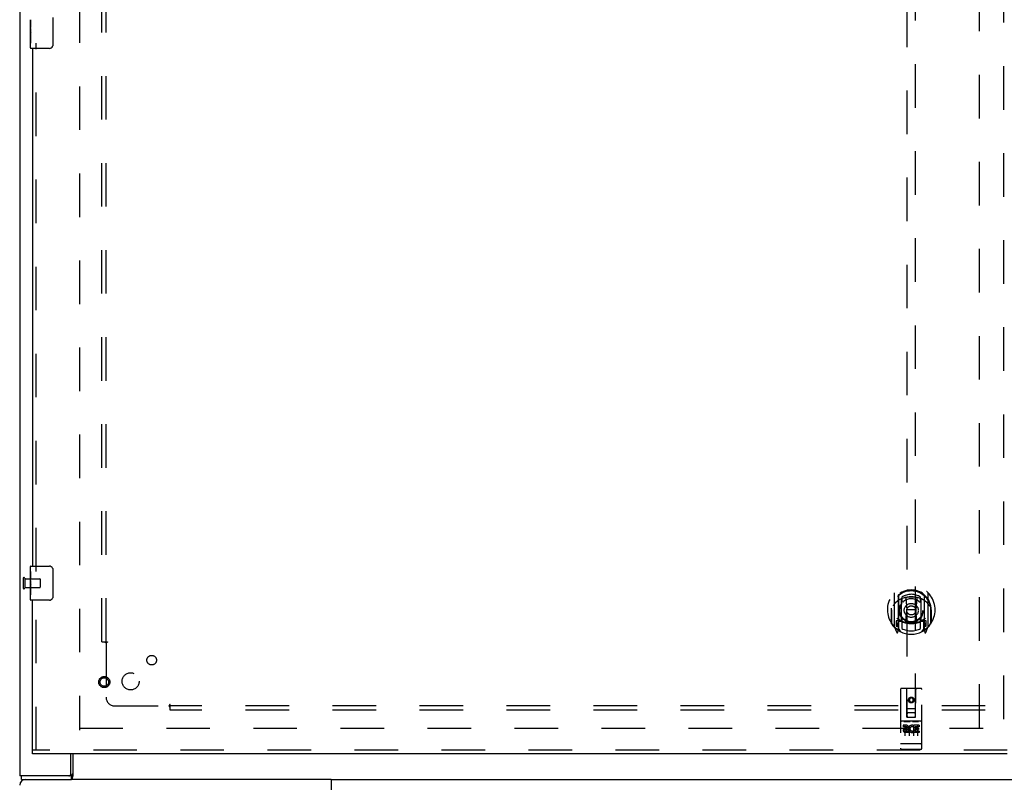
# Model space of a CAD drawing. Header units: inches. Extents: x 0 to 232, y 0 to 150.
# Tile 7 of 30: x 42 to 71, y 53 to 76. Entities that reach past the tile are written whole.
import ezdxf

# ---------------------------------------------------------------- set-up
doc = ezdxf.new("R2010")
doc.units = ezdxf.units.IN
doc.header["$LTSCALE"] = 12.750417
doc.header["$MEASUREMENT"] = 0
doc.linetypes.add('HIDDEN', pattern=[0.2, 0.1, -0.1])
doc.layers.get('0').update_dxf_attribs({"linetype": 'CONTINUOUS'})
for name, color, linetype in [('DEFAULT_2', 8, 'HIDDEN'), ('SECONDARY_OR_LEFT_DOOR_ASSEMBLY', 7, 'CONTINUOUS'), ('SUBPANEL', 7, 'CONTINUOUS')]:
    doc.layers.add(name, color=color, linetype=linetype)

msp = doc.modelspace()

# ---------------------------------------------------------------- linework, layer by layer
at = {"color": 3, "linetype": 'Continuous'}
for p, q in [((42.01, 113.152), (42.01, 53.36)), ((43.509, 53.422), (43.509, 54.006)), ((43.517, 53.36), (42.01, 53.36)), ((51.133, 53.256), (43.532, 53.256)), ((51.133, 53.256), (51.133, 52.916))]:
    msp.add_line(p, q, dxfattribs=at)
at = {"color": 7, "linetype": 'Continuous'}
for p, q in [((43.562, 54.006), (43.562, 53.353)), ((42.062, 53.256), (42.062, 53.36)), ((42.062, 53.256), (43.532, 53.256)), ((43.517, 53.36), (43.517, 53.256)), ((51.133, 53.256), (93.886, 53.256))]:
    msp.add_line(p, q, dxfattribs=at)
at = {"color": 3, "linetype": 'Continuous'}
for points in [[(43.535, 53.384), (43.533, 53.379), (43.531, 53.376), (43.53, 53.373), (43.529, 53.371), (43.528, 53.369), (43.527, 53.367), (43.525, 53.365), (43.524, 53.363), (43.522, 53.362), (43.521, 53.361), (43.519, 53.36), (43.518, 53.36), (43.517, 53.36)], [(43.562, 53.416), (43.56, 53.415), (43.558, 53.415), (43.556, 53.414), (43.554, 53.413), (43.552, 53.411), (43.549, 53.41), (43.547, 53.408), (43.546, 53.406), (43.544, 53.403), (43.543, 53.401), (43.541, 53.399), (43.54, 53.396), (43.538, 53.393), (43.537, 53.39), (43.536, 53.387), (43.535, 53.384)]]:
    msp.add_lwpolyline(points, dxfattribs=at)
at = {"color": 7, "linetype": 'Continuous'}
for points in [[(43.55, 53.317), (43.548, 53.307), (43.547, 53.301), (43.546, 53.296), (43.544, 53.291), (43.543, 53.287), (43.541, 53.282), (43.54, 53.278), (43.538, 53.274), (43.537, 53.27), (43.535, 53.267), (43.533, 53.264), (43.531, 53.262), (43.528, 53.26), (43.526, 53.258), (43.523, 53.257), (43.521, 53.256), (43.519, 53.256), (43.517, 53.256)], [(43.562, 53.353), (43.561, 53.351), (43.559, 53.348), (43.558, 53.345), (43.557, 53.341), (43.555, 53.336), (43.554, 53.332), (43.553, 53.327), (43.552, 53.322), (43.55, 53.317)]]:
    msp.add_lwpolyline(points, dxfattribs=at)
at = {"color": 3, "linetype": 'Continuous'}
for centre, radius, start, end in [((43.447, 53.422), 0.0625, 270, 360), ((42.176, 53.089), 0.167, 90, 180)]:
    msp.add_arc(centre, radius, start, end, dxfattribs=at)
at = {"layer": 'DEFAULT_2', "color": 8, "linetype": 'HIDDEN'}
for p, q in [((43.76, 111.808), (43.76, 54.704)), ((70.135, 54.771), (70.135, 111.741)), ((42.114, 59.148), (42.114, 58.864)), ((42.157, 59.148), (42.157, 58.864)), ((42.157, 59.13), (42.604, 59.13)), ((42.157, 58.882), (42.604, 58.882)), ((42.614, 59.12), (42.614, 58.892)), ((43.76, 54.756), (70.239, 54.756))]:
    msp.add_line(p, q, dxfattribs=at)
for centre, radius, start, end in [((42.135, 59.148), 0.0215, 0, 180), ((42.135, 58.864), 0.0215, 180, 360), ((42.604, 59.12), 0.01, 0, 90), ((42.604, 58.892), 0.01, 270, 360)]:
    msp.add_arc(centre, radius, start, end, dxfattribs=at)
at = {"layer": 'SECONDARY_OR_LEFT_DOOR_ASSEMBLY', "color": 8, "linetype": 'HIDDEN'}
for p, q in [((70.843, 112.402), (70.843, 54.11)), ((68.01, 81.085), (68.01, 55.083)), ((68.26, 55.083), (68.26, 81.085)), ((42.489, 59.351), (42.489, 74.828)), ((42.489, 54.11), (42.489, 58.661)), ((67.635, 58.711), (67.635, 57.744)), ((67.752, 58.657), (67.752, 57.641)), ((67.76, 58.633), (67.76, 57.629)), ((67.86, 58.593), (67.86, 58.49)), ((68.41, 58.49), (68.41, 58.593)), ((68.51, 58.633), (68.51, 57.629)), ((68.517, 58.657), (68.517, 57.641)), ((68.635, 57.744), (68.635, 58.711)), ((67.852, 57.909), (67.852, 58.541)), ((67.972, 58.567), (68.002, 58.227)), ((68.297, 58.567), (68.267, 58.227)), ((68.417, 58.541), (68.417, 57.909)), ((67.552, 58.227), (67.567, 58.227)), ((67.552, 58.227), (67.552, 57.839)), ((67.56, 58.274), (67.56, 58.277)), ((67.56, 57.817), (67.56, 58.274)), ((67.972, 57.883), (68.002, 58.227)), ((68.267, 58.227), (68.002, 58.227)), ((68.298, 57.883), (68.267, 58.227)), ((68.717, 58.227), (68.702, 58.227)), ((68.71, 58.274), (68.709, 58.277)), ((68.71, 57.817), (68.71, 58.274)), ((68.717, 58.227), (68.717, 57.839)), ((67.639, 57.733), (67.709, 57.558)), ((67.752, 57.898), (67.692, 57.898)), ((67.692, 57.898), (67.692, 57.748)), ((67.692, 57.748), (67.76, 57.748)), ((67.73, 57.802), (67.7, 57.756)), ((67.762, 57.862), (67.762, 57.654)), ((67.852, 57.9), (67.78, 57.9)), ((67.848, 57.882), (67.782, 57.882)), ((67.86, 57.929), (67.86, 57.676)), ((68.41, 57.676), (68.41, 57.929)), ((68.49, 57.9), (68.417, 57.9)), ((68.487, 57.882), (68.421, 57.882)), ((68.507, 57.654), (68.507, 57.862)), ((68.51, 57.748), (68.577, 57.748)), ((68.577, 57.898), (68.517, 57.898)), ((68.569, 57.756), (68.539, 57.802)), ((68.56, 57.558), (68.63, 57.733)), ((68.577, 57.748), (68.577, 57.898)), ((67.731, 57.638), (67.735, 57.635)), ((67.738, 57.561), (67.752, 57.641)), ((67.83, 57.579), (67.76, 57.688)), ((68.51, 57.688), (68.44, 57.579)), ((68.517, 57.641), (68.531, 57.561)), ((68.538, 57.637), (68.538, 57.638)), ((68.538, 57.638), (68.539, 57.638)), ((68.538, 57.638), (68.539, 57.638)), ((67.822, 55.893), (67.822, 54.168)), ((68.417, 55.923), (67.852, 55.923)), ((68.008, 55.083), (68.005, 55.893)), ((68.261, 55.083), (68.265, 55.893)), ((68.447, 54.168), (68.447, 55.893)), ((68.135, 55.656), (68.072, 55.62)), ((68.072, 55.62), (68.082, 55.614)), ((68.072, 55.62), (68.072, 55.548)), ((68.072, 55.548), (68.082, 55.553)), ((68.072, 55.548), (68.135, 55.512)), ((68.135, 55.644), (68.082, 55.614)), ((68.082, 55.614), (68.082, 55.553)), ((68.082, 55.553), (68.135, 55.523)), ((68.197, 55.62), (68.135, 55.656)), ((68.135, 55.656), (68.135, 55.644)), ((68.187, 55.614), (68.135, 55.644)), ((68.135, 55.523), (68.187, 55.553)), ((68.135, 55.512), (68.197, 55.548)), ((68.135, 55.512), (68.135, 55.523)), ((68.197, 55.62), (68.187, 55.614)), ((68.187, 55.553), (68.187, 55.614)), ((68.197, 55.548), (68.187, 55.553)), ((68.197, 55.548), (68.197, 55.62)), ((68.007, 55.333), (68.262, 55.333)), ((68.22, 55.208), (68.05, 55.208)), ((68.417, 54.966), (67.852, 54.966)), ((67.99, 54.844), (67.898, 54.844)), ((67.898, 54.844), (67.898, 54.802)), ((67.923, 54.95), (68.096, 54.95)), ((67.947, 54.836), (67.947, 54.53)), ((68.008, 55.083), (68.01, 55.083)), ((68.01, 55.083), (68.26, 55.083)), ((68.072, 54.836), (68.072, 54.53)), ((68.173, 54.95), (68.346, 54.95)), ((68.197, 54.836), (68.197, 54.53)), ((68.207, 54.834), (68.21, 54.832)), ((68.366, 54.844), (68.21, 54.844)), ((68.21, 54.844), (68.21, 54.832)), ((68.26, 55.083), (68.261, 55.083)), ((68.322, 54.836), (68.322, 54.53)), ((68.366, 54.844), (68.366, 54.802)), ((67.99, 54.802), (67.898, 54.802)), ((67.994, 54.759), (67.948, 54.759)), ((67.99, 54.718), (67.962, 54.718)), ((68.054, 54.674), (67.962, 54.674)), ((68.054, 54.631), (67.962, 54.631)), ((68.054, 54.674), (68.054, 54.631)), ((68.186, 54.679), (68.203, 54.64)), ((68.21, 54.809), (68.197, 54.79)), ((68.21, 54.809), (68.21, 54.631)), ((68.366, 54.631), (68.21, 54.631)), ((68.366, 54.802), (68.253, 54.802)), ((68.253, 54.802), (68.253, 54.759)), ((68.345, 54.759), (68.253, 54.759)), ((68.345, 54.716), (68.253, 54.716)), ((68.253, 54.716), (68.253, 54.674)), ((68.366, 54.674), (68.253, 54.674)), ((68.345, 54.759), (68.345, 54.716)), ((68.366, 54.674), (68.366, 54.631)), ((67.84, 54.297), (67.839, 54.297)), ((67.841, 54.297), (67.84, 54.297)), ((67.842, 54.297), (67.841, 54.297)), ((67.841, 54.297), (67.841, 54.297)), ((67.843, 54.297), (67.842, 54.297)), ((67.844, 54.297), (67.843, 54.297)), ((67.845, 54.297), (67.844, 54.297)), ((67.846, 54.297), (67.845, 54.297)), ((67.845, 54.297), (67.845, 54.297)), ((67.847, 54.297), (67.846, 54.297)), ((67.848, 54.297), (67.847, 54.297)), ((67.849, 54.297), (67.848, 54.297)), ((67.85, 54.296), (67.849, 54.297)), ((67.851, 54.296), (67.85, 54.296)), ((67.85, 54.296), (67.85, 54.296)), ((67.852, 54.296), (67.851, 54.296)), ((68.418, 54.296), (67.852, 54.296)), ((68.418, 54.296), (68.419, 54.296)), ((68.418, 54.296), (68.418, 54.296)), ((68.419, 54.296), (68.42, 54.296)), ((68.42, 54.296), (68.421, 54.297)), ((68.421, 54.297), (68.422, 54.297)), ((68.422, 54.297), (68.423, 54.297)), ((68.423, 54.297), (68.424, 54.297)), ((68.423, 54.297), (68.423, 54.297)), ((68.424, 54.297), (68.425, 54.297)), ((68.425, 54.297), (68.426, 54.297)), ((68.426, 54.297), (68.427, 54.297)), ((68.427, 54.297), (68.428, 54.297)), ((68.427, 54.297), (68.427, 54.297)), ((68.428, 54.297), (68.429, 54.297)), ((68.429, 54.297), (68.43, 54.297)), ((68.43, 54.297), (68.431, 54.297)), ((68.43, 54.297), (68.43, 54.297)), ((70.947, 54.11), (42.385, 54.11)), ((68.417, 54.138), (67.852, 54.138))]:
    msp.add_line(p, q, dxfattribs=at)
at = {"layer": 'SECONDARY_OR_LEFT_DOOR_ASSEMBLY', "color": 7, "linetype": 'Continuous'}
for p, q in [((42.325, 75.254), (42.325, 75.511)), ((42.33, 75.456), (42.325, 75.456)), ((42.332, 75.288), (42.332, 75.424)), ((42.98, 75.573), (42.98, 74.773)), ((42.325, 75.288), (42.332, 75.288)), ((42.325, 74.688), (42.325, 75.251)), ((42.326, 75.225), (42.325, 75.225)), ((42.325, 75.093), (42.331, 75.093)), ((42.325, 75.057), (42.332, 75.057)), ((42.326, 75.227), (42.328, 75.205)), ((42.332, 74.827), (42.332, 75.057)), ((42.325, 74.994), (42.332, 74.994)), ((42.325, 74.827), (42.332, 74.827)), ((42.88, 74.673), (42.34, 74.673)), ((42.325, 59.345), (42.325, 59.491)), ((42.34, 59.506), (42.88, 59.506)), ((42.325, 59.088), (42.325, 59.344)), ((42.33, 59.289), (42.325, 59.289)), ((42.332, 59.121), (42.332, 59.257)), ((42.98, 59.406), (42.98, 58.606)), ((42.325, 59.121), (42.332, 59.121)), ((42.325, 58.521), (42.325, 59.085)), ((42.326, 59.058), (42.325, 59.058)), ((42.325, 58.927), (42.331, 58.927)), ((42.325, 58.891), (42.332, 58.891)), ((42.326, 59.06), (42.328, 59.038)), ((42.332, 58.66), (42.332, 58.891)), ((42.325, 58.828), (42.332, 58.828)), ((42.325, 58.66), (42.332, 58.66)), ((42.88, 58.506), (42.34, 58.506)), ((42.385, 54.006), (42.385, 54.11))]:
    msp.add_line(p, q, dxfattribs=at)
at = {"layer": 'SECONDARY_OR_LEFT_DOOR_ASSEMBLY', "color": 3, "linetype": 'Continuous'}
for p, q in [((42.385, 74.673), (42.385, 59.506)), ((42.385, 54.11), (42.385, 58.506)), ((70.947, 54.006), (42.385, 54.006))]:
    msp.add_line(p, q, dxfattribs=at)
at = {"layer": 'SECONDARY_OR_LEFT_DOOR_ASSEMBLY', "color": 7, "linetype": 'Continuous'}
for points in [[(42.325, 75.512), (42.325, 75.508), (42.325, 75.504), (42.326, 75.498), (42.327, 75.485)], [(42.327, 75.485), (42.328, 75.477), (42.329, 75.469), (42.33, 75.461)], [(42.33, 75.461), (42.331, 75.452), (42.331, 75.443), (42.331, 75.433), (42.332, 75.424)], [(42.325, 75.254), (42.325, 75.246), (42.325, 75.237), (42.326, 75.227)], [(42.328, 75.205), (42.329, 75.193), (42.33, 75.181), (42.33, 75.169), (42.331, 75.156), (42.331, 75.143), (42.332, 75.131), (42.331, 75.118), (42.331, 75.105), (42.33, 75.092), (42.33, 75.08), (42.329, 75.068)], [(42.98, 74.773), (42.979, 74.766), (42.979, 74.76), (42.978, 74.754), (42.976, 74.748), (42.975, 74.742), (42.973, 74.736)], [(42.973, 59.442), (42.975, 59.436), (42.976, 59.431), (42.978, 59.425), (42.979, 59.418), (42.979, 59.412), (42.98, 59.406)], [(42.325, 59.345), (42.325, 59.342), (42.325, 59.337), (42.326, 59.332), (42.327, 59.318)], [(42.327, 59.318), (42.328, 59.311), (42.329, 59.303), (42.33, 59.294)], [(42.33, 59.294), (42.331, 59.285), (42.331, 59.276), (42.331, 59.267), (42.332, 59.257)], [(42.325, 59.088), (42.325, 59.079), (42.325, 59.07), (42.326, 59.06)], [(42.328, 59.038), (42.329, 59.027), (42.33, 59.015), (42.33, 59.002), (42.331, 58.99), (42.331, 58.977), (42.332, 58.964), (42.331, 58.951), (42.331, 58.938), (42.33, 58.926), (42.33, 58.914), (42.329, 58.902)], [(42.98, 58.606), (42.979, 58.6), (42.979, 58.593), (42.978, 58.587), (42.976, 58.581), (42.975, 58.575), (42.973, 58.57)]]:
    msp.add_lwpolyline(points, dxfattribs=at)
at = {"layer": 'SECONDARY_OR_LEFT_DOOR_ASSEMBLY', "color": 8, "linetype": 'HIDDEN'}
for points in [[(67.947, 58.584), (67.952, 58.586), (67.957, 58.587), (67.963, 58.589), (67.968, 58.59), (67.974, 58.591), (67.979, 58.593), (67.985, 58.594), (67.99, 58.595), (67.996, 58.596), (68.001, 58.597), (68.007, 58.598), (68.012, 58.599), (68.018, 58.6), (68.023, 58.601), (68.029, 58.602), (68.034, 58.603), (68.04, 58.604), (68.045, 58.604), (68.051, 58.605), (68.056, 58.606), (68.062, 58.606), (68.068, 58.607), (68.073, 58.607), (68.079, 58.608), (68.084, 58.608), (68.09, 58.609), (68.095, 58.609), (68.101, 58.609), (68.107, 58.609), (68.112, 58.61), (68.118, 58.61), (68.123, 58.61), (68.129, 58.61), (68.135, 58.61), (68.14, 58.61), (68.146, 58.61), (68.151, 58.61), (68.157, 58.61), (68.163, 58.609), (68.168, 58.609), (68.174, 58.609), (68.179, 58.609), (68.185, 58.608), (68.191, 58.608), (68.196, 58.607), (68.202, 58.607), (68.207, 58.606), (68.213, 58.606), (68.218, 58.605), (68.224, 58.604), (68.229, 58.604), (68.235, 58.603), (68.241, 58.602), (68.246, 58.601), (68.252, 58.6), (68.257, 58.599), (68.263, 58.598), (68.268, 58.597), (68.274, 58.596), (68.279, 58.595), (68.285, 58.594), (68.29, 58.593), (68.295, 58.591), (68.301, 58.59), (68.306, 58.589), (68.312, 58.587), (68.317, 58.586), (68.323, 58.584)], [(67.68, 58.442), (67.679, 58.441), (67.677, 58.44), (67.676, 58.438), (67.674, 58.437), (67.672, 58.435), (67.671, 58.434), (67.669, 58.432), (67.667, 58.43), (67.666, 58.429), (67.664, 58.427), (67.662, 58.425), (67.66, 58.423), (67.658, 58.421), (67.656, 58.419), (67.654, 58.416), (67.652, 58.414), (67.65, 58.411), (67.648, 58.409), (67.646, 58.406), (67.644, 58.404), (67.642, 58.401), (67.639, 58.398), (67.637, 58.395), (67.635, 58.391), (67.632, 58.388), (67.63, 58.385), (67.627, 58.381), (67.625, 58.377), (67.622, 58.373), (67.62, 58.369), (67.617, 58.365), (67.614, 58.361), (67.611, 58.356), (67.608, 58.351), (67.605, 58.346), (67.602, 58.341)], [(68.667, 58.341), (68.664, 58.346), (68.661, 58.351), (68.658, 58.356), (68.655, 58.361), (68.652, 58.365), (68.65, 58.369), (68.647, 58.373), (68.644, 58.377), (68.642, 58.381), (68.639, 58.385), (68.637, 58.388), (68.634, 58.391), (68.632, 58.395), (68.63, 58.398), (68.628, 58.401), (68.625, 58.403), (68.623, 58.406), (68.621, 58.409), (68.619, 58.411), (68.617, 58.414), (68.615, 58.416), (68.613, 58.419), (68.611, 58.421), (68.609, 58.423), (68.607, 58.425), (68.605, 58.427), (68.604, 58.429), (68.602, 58.43), (68.6, 58.432), (68.598, 58.434), (68.597, 58.435), (68.595, 58.437), (68.594, 58.438), (68.592, 58.44), (68.59, 58.441), (68.589, 58.442)], [(67.917, 54.949), (67.917, 54.949), (67.917, 54.949), (67.917, 54.949), (67.917, 54.949), (67.918, 54.949), (67.918, 54.95), (67.918, 54.95), (67.918, 54.95), (67.918, 54.95), (67.918, 54.95), (67.918, 54.95), (67.918, 54.95), (67.918, 54.95), (67.918, 54.95), (67.919, 54.95), (67.919, 54.95), (67.919, 54.95), (67.919, 54.95), (67.919, 54.95), (67.919, 54.95), (67.919, 54.95), (67.919, 54.95), (67.92, 54.95), (67.92, 54.95), (67.92, 54.95), (67.92, 54.95), (67.92, 54.95), (67.92, 54.95), (67.921, 54.95), (67.921, 54.95), (67.921, 54.95), (67.921, 54.95), (67.921, 54.95), (67.921, 54.95), (67.922, 54.95), (67.922, 54.95), (67.922, 54.95), (67.922, 54.95), (67.922, 54.95), (67.922, 54.95), (67.923, 54.95), (67.923, 54.95), (67.923, 54.95), (67.923, 54.95), (67.923, 54.95)], [(68.096, 54.95), (68.096, 54.95), (68.096, 54.95), (68.096, 54.95), (68.096, 54.95), (68.097, 54.95), (68.097, 54.95), (68.097, 54.95), (68.097, 54.95), (68.097, 54.95), (68.097, 54.95), (68.098, 54.95), (68.098, 54.95), (68.098, 54.95), (68.098, 54.95), (68.098, 54.95), (68.099, 54.95), (68.099, 54.95), (68.099, 54.95), (68.099, 54.95), (68.099, 54.95), (68.099, 54.95), (68.099, 54.95), (68.1, 54.95), (68.1, 54.95), (68.1, 54.95), (68.1, 54.95), (68.1, 54.95), (68.1, 54.95), (68.1, 54.95), (68.1, 54.95), (68.101, 54.95), (68.101, 54.95), (68.101, 54.95), (68.101, 54.95), (68.101, 54.95), (68.101, 54.95), (68.101, 54.95), (68.101, 54.95), (68.101, 54.95), (68.102, 54.95), (68.102, 54.949), (68.102, 54.949), (68.102, 54.949), (68.102, 54.949), (68.102, 54.949), (68.102, 54.949)], [(68.167, 54.949), (68.167, 54.949), (68.167, 54.949), (68.167, 54.949), (68.167, 54.949), (68.168, 54.949), (68.168, 54.95), (68.168, 54.95), (68.168, 54.95), (68.168, 54.95), (68.168, 54.95), (68.168, 54.95), (68.168, 54.95), (68.168, 54.95), (68.168, 54.95), (68.169, 54.95), (68.169, 54.95), (68.169, 54.95), (68.169, 54.95), (68.169, 54.95), (68.169, 54.95), (68.169, 54.95), (68.17, 54.95), (68.17, 54.95), (68.17, 54.95), (68.17, 54.95), (68.17, 54.95), (68.17, 54.95), (68.17, 54.95), (68.171, 54.95), (68.171, 54.95), (68.171, 54.95), (68.171, 54.95), (68.171, 54.95), (68.171, 54.95), (68.172, 54.95), (68.172, 54.95), (68.172, 54.95), (68.172, 54.95), (68.172, 54.95), (68.172, 54.95), (68.173, 54.95), (68.173, 54.95), (68.173, 54.95), (68.173, 54.95), (68.173, 54.95)], [(68.346, 54.95), (68.346, 54.95), (68.346, 54.95), (68.346, 54.95), (68.346, 54.95), (68.347, 54.95), (68.347, 54.95), (68.347, 54.95), (68.347, 54.95), (68.347, 54.95), (68.347, 54.95), (68.348, 54.95), (68.348, 54.95), (68.348, 54.95), (68.348, 54.95), (68.348, 54.95), (68.349, 54.95), (68.349, 54.95), (68.349, 54.95), (68.349, 54.95), (68.349, 54.95), (68.349, 54.95), (68.349, 54.95), (68.35, 54.95), (68.35, 54.95), (68.35, 54.95), (68.35, 54.95), (68.35, 54.95), (68.35, 54.95), (68.35, 54.95), (68.35, 54.95), (68.351, 54.95), (68.351, 54.95), (68.351, 54.95), (68.351, 54.95), (68.351, 54.95), (68.351, 54.95), (68.351, 54.95), (68.351, 54.95), (68.351, 54.95), (68.352, 54.95), (68.352, 54.949), (68.352, 54.949), (68.352, 54.949), (68.352, 54.949), (68.352, 54.949), (68.352, 54.949)], [(67.839, 54.297), (67.838, 54.297), (67.838, 54.297), (67.838, 54.297), (67.837, 54.297), (67.837, 54.298), (67.836, 54.298), (67.836, 54.298), (67.836, 54.298), (67.835, 54.298), (67.835, 54.298), (67.835, 54.298), (67.834, 54.298), (67.834, 54.298), (67.834, 54.298), (67.833, 54.298), (67.833, 54.298), (67.833, 54.298), (67.832, 54.298), (67.832, 54.298), (67.832, 54.298), (67.831, 54.299), (67.831, 54.299), (67.831, 54.299), (67.831, 54.299), (67.83, 54.299), (67.83, 54.299), (67.83, 54.299), (67.829, 54.299), (67.829, 54.299), (67.829, 54.299), (67.829, 54.299), (67.828, 54.299), (67.828, 54.299), (67.828, 54.3), (67.828, 54.3), (67.827, 54.3), (67.827, 54.3), (67.827, 54.3), (67.827, 54.3), (67.826, 54.3), (67.826, 54.3), (67.826, 54.3), (67.826, 54.3), (67.826, 54.3), (67.825, 54.3), (67.825, 54.301), (67.825, 54.301), (67.825, 54.301), (67.825, 54.301), (67.825, 54.301), (67.824, 54.301), (67.824, 54.301), (67.824, 54.301), (67.824, 54.301), (67.824, 54.301), (67.824, 54.302), (67.824, 54.302), (67.823, 54.302), (67.823, 54.302), (67.823, 54.302), (67.823, 54.302), (67.823, 54.302), (67.823, 54.302), (67.823, 54.302), (67.823, 54.302), (67.823, 54.303), (67.823, 54.303), (67.822, 54.303), (67.822, 54.303), (67.822, 54.303), (67.822, 54.303), (67.822, 54.303), (67.822, 54.303), (67.822, 54.303), (67.822, 54.303), (67.822, 54.304), (67.822, 54.304), (67.822, 54.304), (67.822, 54.304)], [(68.431, 54.297), (68.432, 54.297), (68.432, 54.297), (68.432, 54.298), (68.433, 54.298), (68.433, 54.298), (68.433, 54.298), (68.434, 54.298), (68.434, 54.298), (68.434, 54.298), (68.435, 54.298), (68.435, 54.298), (68.435, 54.298), (68.436, 54.298), (68.436, 54.298), (68.436, 54.298), (68.437, 54.298), (68.437, 54.298), (68.437, 54.298), (68.438, 54.299), (68.438, 54.299), (68.438, 54.299), (68.439, 54.299), (68.439, 54.299), (68.439, 54.299), (68.439, 54.299), (68.44, 54.299), (68.44, 54.299), (68.44, 54.299), (68.441, 54.299), (68.441, 54.299), (68.441, 54.299), (68.441, 54.3), (68.442, 54.3), (68.442, 54.3), (68.442, 54.3), (68.442, 54.3), (68.442, 54.3), (68.443, 54.3), (68.443, 54.3), (68.443, 54.3), (68.443, 54.3), (68.444, 54.3), (68.444, 54.3), (68.444, 54.301), (68.444, 54.301), (68.444, 54.301), (68.444, 54.301), (68.445, 54.301), (68.445, 54.301), (68.445, 54.301), (68.445, 54.301), (68.445, 54.301), (68.445, 54.301), (68.446, 54.302), (68.446, 54.302), (68.446, 54.302), (68.446, 54.302), (68.446, 54.302), (68.446, 54.302), (68.446, 54.302), (68.446, 54.302), (68.446, 54.302), (68.447, 54.302), (68.447, 54.303), (68.447, 54.303), (68.447, 54.303), (68.447, 54.303), (68.447, 54.303), (68.447, 54.303), (68.447, 54.303), (68.447, 54.303), (68.447, 54.303), (68.447, 54.303), (68.447, 54.304), (68.447, 54.304), (68.447, 54.304), (68.447, 54.304)]]:
    msp.add_lwpolyline(points, dxfattribs=at)
for centre, radius in [((68.135, 58.209), 0.35), ((68.135, 58.209), 0.335), ((68.135, 58.209), 0.205), ((68.135, 58.209), 0.133), ((44.489, 56.11), 0.164), ((44.489, 56.11), 0.124), ((68.135, 55.583), 0.085), ((68.135, 55.583), 0.0845)]:
    msp.add_circle(centre, radius, dxfattribs=at)
at = {"layer": 'SECONDARY_OR_LEFT_DOOR_ASSEMBLY', "color": 7, "linetype": 'Continuous'}
for centre, radius, start, end in [((42.88, 74.773), 0.1, 270, 338.7946), ((42.34, 74.688), 0.015, 180, 270), ((42.34, 59.491), 0.015, 90, 180), ((42.88, 59.406), 0.1, 21.1999, 90), ((42.34, 58.521), 0.015, 180, 270), ((42.88, 58.606), 0.1, 270, 338.7946)]:
    msp.add_arc(centre, radius, start, end, dxfattribs=at)
at = {"layer": 'SECONDARY_OR_LEFT_DOOR_ASSEMBLY', "color": 8, "linetype": 'HIDDEN'}
for centre, radius, start, end in [((68.135, 58.227), 0.7, 305.5126, 234.4874), ((68.135, 58.225), 0.583, 0.2464, 179.7536), ((68.135, 58.199), 0.58, 7.6622, 172.3378), ((67.65, 58.711), 0.015, 135.0748, 180), ((68.135, 57.91), 0.7, 49.529, 130.471), ((67.767, 58.657), 0.015, 130.3587, 180), ((67.78, 58.633), 0.02, 129.3378, 179.9984), ((68.135, 58.199), 0.48, 55.0461, 124.9539), ((67.952, 58.565), 0.02, 5.0796, 105.5752), ((68.317, 58.565), 0.02, 74.4248, 174.9204), ((68.49, 58.633), 0.02, 0, 50.6594), ((68.502, 58.657), 0.015, 0, 49.6413), ((68.62, 58.711), 0.015, 0, 44.9252), ((67.867, 58.541), 0.015, 112.9863, 180), ((67.89, 58.49), 0.03, 180, 311.1261), ((68.135, 58.209), 0.343, 48.8739, 131.1261), ((68.38, 58.49), 0.03, 228.8739, 360), ((68.402, 58.541), 0.015, 0, 67.0137), ((67.58, 58.274), 0.02, 172.3378, 180), ((68.69, 58.274), 0.02, 0, 7.6622), ((67.58, 57.817), 0.02, 180, 215.2961), ((68.135, 58.209), 0.7, 215.2961, 324.7039), ((67.65, 57.744), 0.015, 180, 224.9252), ((67.705, 57.753), 0.005, 147.3208, 270), ((68.135, 58.54), 0.7, 233.2319, 306.7681), ((67.572, 57.904), 0.188, 327.3208, 360), ((67.78, 57.88), 0.02, 90, 180), ((67.782, 57.862), 0.02, 90, 180), ((67.848, 57.862), 0.02, 66.536, 90), ((67.867, 57.909), 0.015, 180, 247.0137), ((68.135, 58.522), 0.7, 246.536, 293.464), ((67.89, 57.929), 0.03, 48.8739, 180), ((68.135, 58.209), 0.343, 228.8739, 311.1261), ((67.952, 57.885), 0.02, 254.3869, 354.9204), ((68.318, 57.885), 0.02, 185.0796, 285.6131), ((68.38, 57.929), 0.03, 0, 131.1261), ((68.402, 57.909), 0.015, 292.9863, 360), ((68.421, 57.862), 0.02, 90, 113.464), ((68.487, 57.862), 0.02, 0, 90), ((68.49, 57.88), 0.02, 0, 90), ((68.698, 57.904), 0.188, 180, 212.6792), ((68.565, 57.753), 0.005, 270, 32.6792), ((68.62, 57.744), 0.015, 315.0748, 360), ((68.69, 57.817), 0.02, 324.7039, 360), ((67.723, 57.563), 0.015, 201.8041, 350), ((67.74, 57.674), 0.02, 234.4874, 360), ((67.742, 57.654), 0.02, 234.7457, 360), ((67.78, 57.629), 0.02, 180, 238.5295), ((68.135, 58.209), 0.6, 242.7204, 297.2796), ((68.49, 57.629), 0.02, 301.4688, 359.9992), ((68.527, 57.654), 0.02, 180, 305.2543), ((68.53, 57.674), 0.02, 180, 305.5126), ((68.546, 57.563), 0.015, 190, 338.1959), ((67.852, 55.893), 0.03, 90, 180), ((67.975, 55.893), 0.03, 0, 90), ((68.295, 55.893), 0.03, 90, 180), ((68.417, 55.893), 0.03, 0, 90), ((68.05, 55.168), 0.04, 90, 180), ((68.05, 55.123), 0.04, 180, 270), ((68.22, 55.168), 0.04, 0, 90), ((68.22, 55.123), 0.04, 270, 360), ((67.852, 54.996), 0.03, 180, 270), ((67.99, 54.781), 0.0635, 270, 90), ((68.161, 54.738), 0.107, 64.2636, 293.4027), ((68.417, 54.996), 0.03, 270, 360), ((67.962, 54.696), 0.0644, 102.2995, 270.0775), ((67.962, 54.696), 0.0219, 89.9011, 270), ((67.99, 54.78), 0.0219, 280.307, 90), ((68.161, 54.738), 0.0639, 54.8895, 293.4026), ((67.852, 54.168), 0.03, 180, 270), ((68.417, 54.168), 0.03, 270, 360)]:
    msp.add_arc(centre, radius, start, end, dxfattribs=at)
at = {"layer": 'SECONDARY_OR_LEFT_DOOR_ASSEMBLY', "color": 7, "linetype": 'Continuous'}
for centre in [(42.588, 75.089), (42.588, 58.922)]:
    msp.add_ellipse(centre, major_axis=(0.263, 0), ratio=0.432808, start_param=3.141593, end_param=3.321581, dxfattribs=at)
at = {"layer": 'SUBPANEL', "color": 8, "linetype": 'HIDDEN'}
for p, q in [((44.416, 57.287), (44.416, 109.225)), ((44.541, 57.287), (44.541, 109.225)), ((44.416, 57.287), (44.502, 57.287)), ((44.502, 57.287), (44.582, 57.287)), ((44.522, 57.27), (44.529, 57.264)), ((44.541, 57.252), (44.541, 55.662)), ((44.791, 55.412), (46.38, 55.412)), ((46.416, 55.374), (46.416, 55.453)), ((98.353, 55.412), (46.416, 55.412)), ((46.416, 55.287), (46.416, 55.374)), ((98.353, 55.287), (46.416, 55.287))]:
    msp.add_line(p, q, dxfattribs=at)
for points in [[(44.502, 57.287), (44.505, 57.286), (44.507, 57.284), (44.509, 57.282), (44.511, 57.281), (44.512, 57.279), (44.514, 57.278), (44.516, 57.276), (44.518, 57.275), (44.519, 57.273), (44.521, 57.272), (44.522, 57.27)], [(44.529, 57.264), (44.53, 57.262), (44.532, 57.26), (44.534, 57.258), (44.536, 57.256), (44.538, 57.255), (44.539, 57.253), (44.541, 57.252)], [(44.56, 57.265), (44.556, 57.262), (44.553, 57.261), (44.551, 57.259), (44.549, 57.258), (44.546, 57.256), (44.544, 57.255), (44.543, 57.253), (44.541, 57.252)], [(44.582, 57.287), (44.581, 57.285), (44.58, 57.284), (44.579, 57.282), (44.578, 57.28), (44.577, 57.279), (44.576, 57.277), (44.575, 57.276), (44.573, 57.274), (44.572, 57.273), (44.57, 57.271), (44.568, 57.27), (44.566, 57.269), (44.564, 57.267), (44.562, 57.266), (44.56, 57.265)], [(46.391, 55.427), (46.389, 55.425), (46.388, 55.422), (46.386, 55.42), (46.385, 55.418), (46.383, 55.416), (46.382, 55.414), (46.38, 55.412)], [(46.399, 55.394), (46.392, 55.4), (46.39, 55.402), (46.389, 55.404), (46.387, 55.406), (46.385, 55.407), (46.383, 55.409), (46.382, 55.411), (46.38, 55.412)], [(46.416, 55.453), (46.414, 55.452), (46.412, 55.452), (46.411, 55.451), (46.409, 55.45), (46.408, 55.449), (46.406, 55.448), (46.404, 55.446), (46.403, 55.445), (46.402, 55.443), (46.4, 55.441), (46.399, 55.44), (46.397, 55.438), (46.396, 55.436), (46.395, 55.434), (46.393, 55.432), (46.391, 55.427)], [(46.416, 55.374), (46.414, 55.376), (46.413, 55.378), (46.411, 55.38), (46.41, 55.382), (46.408, 55.384), (46.406, 55.386), (46.405, 55.387), (46.403, 55.389), (46.402, 55.39), (46.4, 55.392), (46.399, 55.394)]]:
    msp.add_lwpolyline(points, dxfattribs=at)
for centre, radius in [((45.878, 56.75), 0.141), ((45.26, 56.131), 0.25)]:
    msp.add_circle(centre, radius, dxfattribs=at)
msp.add_arc((44.791, 55.662), 0.25, 180, 270, dxfattribs=at)

doc.saveas('drawing.dxf')
